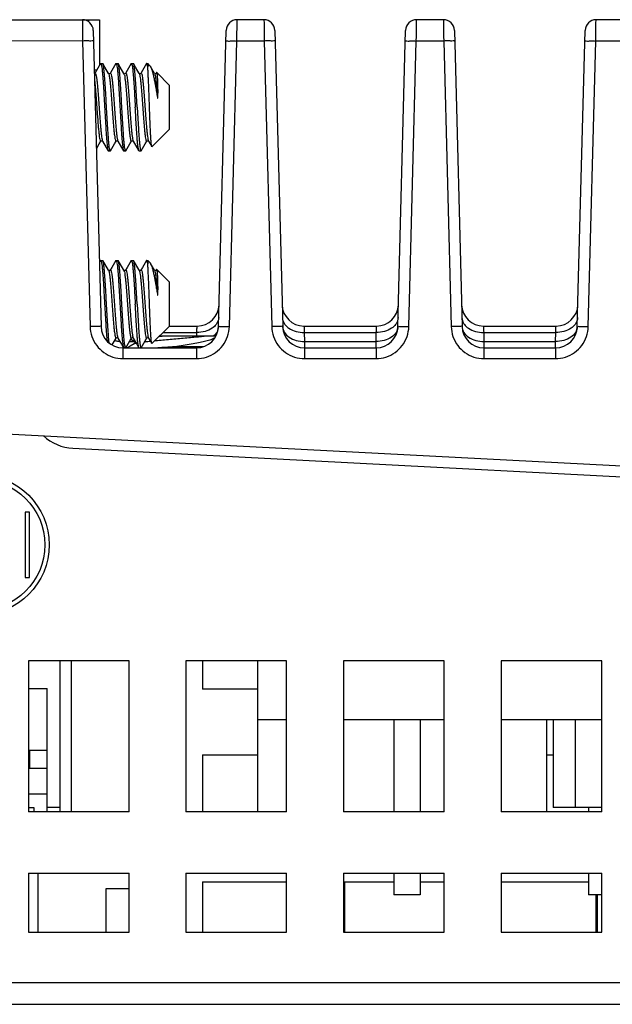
# Model space of a CAD drawing. Header units: millimetres. Extents: x -630 to -92, y 209 to 969.
# Tile 11 of 25: x -254 to -227, y 402 to 447. Entities that reach past the tile are written whole.
import ezdxf

# ---------------------------------------------------------------- set-up
doc = ezdxf.new("R2010")
doc.units = ezdxf.units.MM
doc.header["$LTSCALE"] = 32.67
doc.layers.get('0').update_dxf_attribs({"linetype": 'CONTINUOUS'})
doc.layers.add('02___PRT_ALL_AXES', color=7, linetype='CONTINUOUS')

msp = doc.modelspace()

# ---------------------------------------------------------------- linework, layer by layer
at = {"color": 7, "linetype": 'Continuous'}
for p, q in [((-332.976, 446.81), (-250.176, 446.81)), ((-250.676, 446.81), (-250.676, 446.709)), ((-250.176, 446.81), (-250.176, 444.722)), ((-242.663, 446.81), (-243.888, 446.81)), ((-234.463, 446.81), (-235.688, 446.81)), ((-226.263, 446.81), (-227.488, 446.81)), ((-250.463, 446.323), (-250.108, 432.784)), ((-244.743, 432.784), (-244.388, 446.323)), ((-242.163, 446.323), (-241.808, 432.784)), ((-236.543, 432.784), (-236.188, 446.323)), ((-233.963, 446.323), (-233.608, 432.784)), ((-228.343, 432.784), (-227.988, 446.323)), ((-250.949, 445.836), (-254.303, 445.837)), ((-250.949, 445.836), (-250.607, 432.784)), ((-244.242, 432.784), (-243.901, 445.836)), ((-242.649, 445.836), (-243.901, 445.836)), ((-242.649, 445.836), (-242.307, 432.784)), ((-236.042, 432.784), (-235.701, 445.836)), ((-234.449, 445.836), (-235.701, 445.836)), ((-234.449, 445.836), (-234.107, 432.784)), ((-227.842, 432.784), (-227.501, 445.836)), ((-226.249, 445.836), (-227.501, 445.836)), ((-250.13, 444.801), (-250.119, 444.81)), ((-250.021, 444.801), (-250.032, 444.81)), ((-249.43, 444.801), (-249.419, 444.81)), ((-248.73, 444.801), (-248.719, 444.81)), ((-248.621, 444.801), (-248.632, 444.81)), ((-248.019, 444.81), (-248.03, 444.801)), ((-247.976, 444.81), (-247.976, 444.658)), ((-247.872, 444.707), (-247.976, 444.81)), ((-247.664, 444.358), (-247.845, 444.67)), ((-250.299, 444.51), (-250.387, 444.51)), ((-249.761, 444.355), (-249.764, 444.358)), ((-248.364, 444.358), (-248.364, 444.358)), ((-247.664, 444.358), (-247.664, 444.358)), ((-247.568, 444.391), (-247.587, 444.358)), ((-247.56, 444.394), (-247.568, 444.391)), ((-246.976, 443.81), (-247.56, 444.394)), ((-246.976, 441.81), (-246.976, 443.81)), ((-246.976, 441.81), (-247.781, 441.004)), ((-250.321, 440.906), (-250.188, 441.134)), ((-250.188, 441.134), (-250.114, 441.262)), ((-250.04, 441.265), (-250.037, 441.262)), ((-249.347, 441.272), (-249.342, 441.268)), ((-248.638, 441.263), (-248.637, 441.262)), ((-248.014, 441.262), (-248.014, 441.262)), ((-247.938, 441.263), (-247.937, 441.262)), ((-247.937, 441.262), (-247.789, 441.007)), ((-247.781, 441.004), (-247.789, 441.007)), ((-249.78, 440.819), (-249.769, 440.81)), ((-249.671, 440.819), (-249.682, 440.81)), ((-249.08, 440.819), (-249.069, 440.81)), ((-248.971, 440.819), (-248.982, 440.81)), ((-248.282, 440.81), (-248.271, 440.819)), ((-250.13, 435.801), (-250.185, 435.706)), ((-250.13, 435.801), (-250.119, 435.81)), ((-250.021, 435.801), (-250.032, 435.81)), ((-249.43, 435.801), (-249.419, 435.81)), ((-248.73, 435.801), (-248.719, 435.81)), ((-248.621, 435.801), (-248.632, 435.81)), ((-248.019, 435.81), (-248.03, 435.801)), ((-247.976, 435.81), (-247.976, 435.658)), ((-247.872, 435.707), (-247.976, 435.81)), ((-247.664, 435.358), (-247.845, 435.67)), ((-249.761, 435.355), (-249.764, 435.358)), ((-248.364, 435.358), (-248.364, 435.358)), ((-247.664, 435.358), (-247.664, 435.358)), ((-247.568, 435.391), (-247.587, 435.358)), ((-247.56, 435.394), (-247.568, 435.391)), ((-246.976, 434.81), (-247.56, 435.394)), ((-246.976, 432.81), (-246.976, 434.81)), ((-246.976, 432.81), (-247.781, 432.004)), ((-247.268, 432.517), (-245.732, 432.517)), ((-246.976, 432.81), (-245.716, 432.81)), ((-245.736, 432.36), (-245.732, 432.517)), ((-240.835, 432.81), (-237.516, 432.81)), ((-240.819, 432.517), (-237.532, 432.517)), ((-240.819, 432.517), (-240.809, 432.103)), ((-237.542, 432.103), (-237.532, 432.517)), ((-232.635, 432.81), (-229.316, 432.81)), ((-232.619, 432.517), (-229.332, 432.517)), ((-232.619, 432.517), (-232.609, 432.103)), ((-229.342, 432.103), (-229.332, 432.517)), ((-249.596, 431.949), (-249.414, 432.262)), ((-249.347, 432.272), (-249.342, 432.268)), ((-249.337, 432.262), (-249.17, 431.975)), ((-248.806, 432.103), (-248.596, 432.103)), ((-248.744, 432.21), (-248.596, 432.123)), ((-248.638, 432.263), (-248.637, 432.262)), ((-248.583, 432.01), (-248.588, 432.004)), ((-248.014, 432.262), (-248.014, 432.262)), ((-247.938, 432.263), (-247.937, 432.262)), ((-247.937, 432.262), (-247.789, 432.007)), ((-247.781, 432.004), (-247.789, 432.007)), ((-247.426, 432.36), (-244.863, 432.36)), ((-240.809, 432.103), (-237.542, 432.103)), ((-240.809, 432.103), (-240.809, 431.81)), ((-237.542, 431.81), (-237.542, 432.103)), ((-232.609, 432.103), (-229.342, 432.103)), ((-232.609, 432.103), (-232.609, 431.81)), ((-229.342, 431.81), (-229.342, 432.103)), ((-249.17, 431.975), (-249.08, 431.819)), ((-249.109, 431.869), (-249.108, 431.323)), ((-249.109, 431.81), (-245.742, 431.81)), ((-245.433, 431.86), (-246.746, 431.86)), ((-245.742, 431.81), (-245.742, 431.323)), ((-240.809, 431.81), (-237.542, 431.81)), ((-240.809, 431.81), (-240.808, 431.323)), ((-237.542, 431.81), (-237.542, 431.323)), ((-232.609, 431.81), (-229.342, 431.81)), ((-232.609, 431.81), (-232.608, 431.323)), ((-229.342, 431.81), (-229.342, 431.323)), ((-249.108, 431.323), (-245.742, 431.323)), ((-240.808, 431.323), (-237.542, 431.323)), ((-232.608, 431.323), (-229.342, 431.323)), ((-254.763, 427.904), (-182.976, 424.142)), ((-251.391, 427.226), (-188.616, 423.936)), ((-248.826, 417.51), (-253.426, 417.51)), ((-253.426, 417.51), (-253.426, 410.61)), ((-251.976, 410.61), (-251.976, 417.51)), ((-251.476, 417.51), (-251.476, 410.61)), ((-248.826, 410.61), (-248.826, 417.51)), ((-241.626, 417.51), (-246.226, 417.51)), ((-246.226, 417.51), (-246.226, 410.61)), ((-245.476, 417.51), (-245.476, 416.21)), ((-242.946, 410.61), (-242.946, 417.51)), ((-241.626, 410.61), (-241.626, 417.51)), ((-234.426, 417.51), (-239.026, 417.51)), ((-239.026, 417.51), (-239.026, 410.61)), ((-234.426, 410.61), (-234.426, 417.51)), ((-227.226, 417.51), (-231.826, 417.51)), ((-231.826, 417.51), (-231.826, 410.61)), ((-227.226, 410.61), (-227.226, 417.51)), ((-253.426, 416.25), (-252.576, 416.25)), ((-252.576, 410.61), (-252.576, 416.25)), ((-242.946, 416.21), (-245.476, 416.21)), ((-241.626, 414.81), (-242.946, 414.81)), ((-234.426, 414.81), (-239.026, 414.81)), ((-227.226, 414.81), (-231.826, 414.81)), ((-229.446, 414.81), (-229.446, 410.81)), ((-228.446, 414.81), (-228.446, 410.81)), ((-252.576, 413.41), (-253.376, 413.41)), ((-253.376, 413.41), (-253.376, 412.61)), ((-245.476, 413.21), (-242.946, 413.21)), ((-245.476, 413.21), (-245.476, 410.61)), ((-229.746, 413.21), (-229.446, 413.21)), ((-253.376, 412.61), (-252.576, 412.61)), ((-252.576, 411.41), (-253.426, 411.41)), ((-253.426, 410.81), (-253.176, 410.81)), ((-248.826, 410.61), (-253.426, 410.61)), ((-253.176, 410.81), (-253.176, 410.61)), ((-251.976, 410.81), (-252.576, 410.81)), ((-241.626, 410.61), (-246.226, 410.61)), ((-234.426, 410.61), (-239.026, 410.61)), ((-227.226, 410.61), (-231.826, 410.61)), ((-227.226, 410.81), (-229.446, 410.81)), ((-253.426, 407.81), (-248.826, 407.81)), ((-253.426, 407.81), (-253.426, 405.11)), ((-252.976, 405.11), (-252.976, 407.81)), ((-248.826, 405.11), (-248.826, 407.81)), ((-246.226, 407.81), (-241.626, 407.81)), ((-246.226, 407.81), (-246.226, 405.11)), ((-241.626, 405.11), (-241.626, 407.81)), ((-239.026, 407.81), (-234.426, 407.81)), ((-239.026, 407.81), (-239.026, 405.11)), ((-234.426, 405.11), (-234.426, 407.81)), ((-231.826, 407.81), (-227.226, 407.81)), ((-231.826, 407.81), (-231.826, 405.11)), ((-227.226, 405.11), (-227.226, 407.81)), ((-245.476, 407.41), (-241.626, 407.41)), ((-245.476, 407.41), (-245.476, 405.11)), ((-238.976, 407.41), (-236.721, 407.41)), ((-238.976, 407.41), (-238.976, 405.11)), ((-235.521, 407.41), (-234.426, 407.41)), ((-231.826, 407.41), (-227.831, 407.41)), ((-249.876, 407.11), (-248.826, 407.11)), ((-249.876, 405.11), (-249.876, 407.11)), ((-227.476, 405.11), (-227.476, 406.81)), ((-227.426, 405.11), (-227.426, 406.81)), ((-253.426, 405.11), (-248.826, 405.11)), ((-246.226, 405.11), (-241.626, 405.11)), ((-239.026, 405.11), (-234.426, 405.11)), ((-231.826, 405.11), (-227.226, 405.11)), ((-333.476, 402.81), (-186.074, 402.81)), ((-332.976, 401.81), (-186.06, 401.81))]:
    msp.add_line(p, q, dxfattribs=at)
for points in [[(-250.13, 444.801), (-250.314, 444.484), (-250.387, 444.358)], [(-249.764, 444.358), (-249.932, 444.647), (-250.021, 444.801)], [(-249.43, 444.801), (-249.614, 444.484), (-249.687, 444.358)], [(-249.064, 444.358), (-249.232, 444.647), (-249.321, 444.801)], [(-248.73, 444.801), (-248.914, 444.484), (-248.987, 444.358)], [(-248.364, 444.358), (-248.532, 444.647), (-248.621, 444.801)], [(-248.03, 444.801), (-248.214, 444.484), (-248.287, 444.358)], [(-249.73, 444.34), (-249.757, 444.351), (-249.761, 444.355)], [(-249.687, 444.358), (-249.687, 444.358), (-249.697, 444.348), (-249.73, 444.34)], [(-248.987, 444.358), (-248.993, 444.352), (-249.019, 444.34), (-249.048, 444.345), (-249.062, 444.356), (-249.064, 444.358)], [(-248.287, 444.358), (-248.292, 444.352), (-248.316, 444.341), (-248.347, 444.344), (-248.362, 444.356), (-248.364, 444.358)], [(-247.587, 444.358), (-247.591, 444.353), (-247.614, 444.341), (-247.646, 444.344), (-247.662, 444.356), (-247.664, 444.358)], [(-250.114, 441.262), (-250.112, 441.265), (-250.093, 441.277), (-250.062, 441.278)], [(-250.062, 441.278), (-250.042, 441.268), (-250.04, 441.265)], [(-250.037, 441.262), (-249.87, 440.975), (-249.78, 440.819)], [(-249.671, 440.819), (-249.488, 441.134), (-249.414, 441.262)], [(-249.414, 441.262), (-249.408, 441.269), (-249.379, 441.28), (-249.347, 441.272)], [(-249.342, 441.268), (-249.337, 441.263), (-249.337, 441.262)], [(-249.337, 441.262), (-249.17, 440.975), (-249.08, 440.819)], [(-248.971, 440.819), (-248.788, 441.134), (-248.714, 441.262)], [(-248.714, 441.262), (-248.712, 441.265), (-248.696, 441.276), (-248.664, 441.279), (-248.642, 441.267), (-248.638, 441.263)], [(-248.637, 441.262), (-248.47, 440.975), (-248.38, 440.819)], [(-248.271, 440.819), (-248.088, 441.134), (-248.014, 441.262)], [(-248.014, 441.262), (-248.012, 441.264), (-247.996, 441.276), (-247.965, 441.279), (-247.942, 441.267), (-247.938, 441.263)], [(-249.764, 435.358), (-249.932, 435.647), (-250.021, 435.801)], [(-249.43, 435.801), (-249.614, 435.484), (-249.687, 435.358)], [(-249.064, 435.358), (-249.232, 435.647), (-249.321, 435.801)], [(-248.73, 435.801), (-248.914, 435.484), (-248.987, 435.358)], [(-248.364, 435.358), (-248.532, 435.647), (-248.621, 435.801)], [(-248.03, 435.801), (-248.214, 435.484), (-248.287, 435.358)], [(-249.73, 435.34), (-249.757, 435.351), (-249.761, 435.355)], [(-249.687, 435.358), (-249.687, 435.358), (-249.697, 435.348), (-249.73, 435.34)], [(-248.987, 435.358), (-248.993, 435.352), (-249.019, 435.34), (-249.048, 435.345), (-249.062, 435.356), (-249.064, 435.358)], [(-248.287, 435.358), (-248.292, 435.352), (-248.316, 435.341), (-248.347, 435.344), (-248.362, 435.356), (-248.364, 435.358)], [(-247.587, 435.358), (-247.591, 435.353), (-247.614, 435.341), (-247.646, 435.344), (-247.662, 435.356), (-247.664, 435.358)], [(-249.414, 432.262), (-249.408, 432.269), (-249.379, 432.28), (-249.347, 432.272)], [(-249.342, 432.268), (-249.337, 432.263), (-249.337, 432.262)], [(-248.971, 431.819), (-248.788, 432.134), (-248.714, 432.262)], [(-248.714, 432.262), (-248.712, 432.265), (-248.696, 432.276), (-248.664, 432.279), (-248.642, 432.267), (-248.638, 432.263)], [(-248.637, 432.262), (-248.47, 431.975), (-248.38, 431.819)], [(-248.596, 432.123), (-248.591, 432.119), (-248.574, 432.095), (-248.567, 432.049), (-248.583, 432.01)], [(-248.588, 432.004), (-248.596, 431.997), (-248.596, 431.997)], [(-248.271, 431.819), (-248.088, 432.134), (-248.014, 432.262)], [(-248.014, 432.262), (-248.012, 432.264), (-247.996, 432.276), (-247.965, 432.279), (-247.942, 432.267), (-247.938, 432.263)], [(-248.596, 431.997), (-248.779, 431.89), (-248.917, 431.81)]]:
    msp.add_lwpolyline(points, dxfattribs=at)
for centre, radius, start, end in [((-250.963, 446.31), 0.5, 1.4994, 90), ((-243.888, 446.31), 0.5, 90, 178.5), ((-242.663, 446.31), 0.5, 1.5027, 90), ((-235.688, 446.31), 0.5, 90, 178.5), ((-234.463, 446.31), 0.5, 1.4994, 90), ((-227.488, 446.31), 0.5, 90, 178.4969), ((-245.716, 433.81), 1, 270, 358.5), ((-240.835, 433.81), 1, 181.5001, 270), ((-237.516, 433.81), 1, 270, 358.5), ((-232.635, 433.81), 1, 181.5001, 270), ((-229.316, 433.81), 1, 270, 358.5), ((-249.109, 432.81), 1, 181.5, 270), ((-245.742, 432.81), 1, 270, 358.5), ((-240.809, 432.81), 1, 181.5, 270), ((-237.542, 432.81), 1, 270, 358.5), ((-232.609, 432.81), 1, 181.5, 270), ((-229.342, 432.81), 1, 270, 358.5), ((-251.276, 429.423), 2.2, 228.1722, 267)]:
    msp.add_arc(centre, radius, start, end, dxfattribs=at)
for points, start_tangent, end_tangent in [([(-250.963, 446.81), (-250.962, 446.763), (-250.96, 446.625), (-250.957, 446.41), (-250.953, 446.139), (-250.949, 445.836)], (0.01874, -0.999824), (0.013117, -0.999914)), ([(-243.901, 445.836), (-243.897, 446.139), (-243.893, 446.41), (-243.89, 446.625), (-243.889, 446.763), (-243.888, 446.81)], (0.013079, 0.999914), (0.007401, 0.999973)), ([(-242.663, 446.81), (-242.662, 446.763), (-242.66, 446.625), (-242.657, 446.41), (-242.653, 446.139), (-242.649, 445.836)], (0.01874, -0.999824), (0.013117, -0.999914)), ([(-235.701, 445.836), (-235.697, 446.139), (-235.693, 446.41), (-235.69, 446.625), (-235.689, 446.763), (-235.688, 446.81)], (0.013079, 0.999914), (0.007401, 0.999973)), ([(-234.463, 446.81), (-234.462, 446.763), (-234.46, 446.625), (-234.457, 446.41), (-234.453, 446.139), (-234.449, 445.836)], (0.01874, -0.999824), (0.013117, -0.999914)), ([(-227.501, 445.836), (-227.497, 446.139), (-227.493, 446.41), (-227.49, 446.625), (-227.489, 446.763), (-227.488, 446.81)], (0.013079, 0.999914), (0.007401, 0.999973)), ([(-250.45, 445.836), (-250.517, 445.841), (-250.7, 445.841), (-250.949, 445.836)], (-0.026177, 0.999657), (-0.999659, -0.026123)), ([(-244.401, 445.836), (-244.334, 445.841), (-244.151, 445.841), (-243.901, 445.836)], (0.026177, 0.999657), (0.999657, -0.026193)), ([(-242.15, 445.836), (-242.217, 445.841), (-242.4, 445.841), (-242.649, 445.836)], (-0.026177, 0.999657), (-0.999659, -0.026123)), ([(-236.201, 445.836), (-236.134, 445.841), (-235.951, 445.841), (-235.701, 445.836)], (0.026177, 0.999657), (0.999657, -0.026193)), ([(-233.95, 445.836), (-234.017, 445.841), (-234.2, 445.841), (-234.449, 445.836)], (-0.026177, 0.999657), (-0.999659, -0.026123)), ([(-228.001, 445.836), (-227.934, 445.841), (-227.751, 445.841), (-227.501, 445.836)], (0.026177, 0.999657), (0.999657, -0.026193)), ([(-250.119, 444.81), (-250.1, 444.779), (-250.08, 444.69), (-250.061, 444.543), (-250.041, 444.341), (-250.022, 444.093), (-250.003, 443.81), (-249.983, 443.494), (-249.964, 443.155), (-249.944, 442.81)], (0.999854, 0.01709), (0.055618, -0.998452)), ([(-249.857, 442.81), (-249.876, 443.155), (-249.896, 443.494), (-249.915, 443.811), (-249.934, 444.094), (-249.954, 444.341), (-249.974, 444.543), (-249.993, 444.69), (-250.012, 444.779), (-250.022, 444.801)], (-0.055618, 0.998452), (-0.498425, 0.866933)), ([(-249.419, 444.81), (-249.4, 444.779), (-249.38, 444.69), (-249.361, 444.543), (-249.341, 444.341), (-249.322, 444.094), (-249.303, 443.811), (-249.283, 443.494), (-249.264, 443.155), (-249.244, 442.81)], (0.999868, 0.016218), (0.055618, -0.998452)), ([(-249.318, 444.803), (-249.327, 444.808), (-249.331, 444.807)], (-0.551002, 0.834504), (-0.922897, -0.385046)), ([(-249.157, 442.81), (-249.176, 443.145), (-249.194, 443.474), (-249.213, 443.784), (-249.232, 444.062), (-249.251, 444.308), (-249.27, 444.512), (-249.289, 444.665), (-249.308, 444.764), (-249.318, 444.803)], (-0.055618, 0.998452), (-0.551002, 0.834504)), ([(-248.718, 444.807), (-248.714, 444.808), (-248.695, 444.764), (-248.677, 444.665), (-248.658, 444.512), (-248.639, 444.308), (-248.62, 444.062), (-248.601, 443.784), (-248.582, 443.474), (-248.563, 443.145), (-248.544, 442.81)], (0.922897, 0.385046), (0.055618, -0.998452)), ([(-248.457, 442.81), (-248.476, 443.155), (-248.496, 443.493), (-248.515, 443.81), (-248.534, 444.093), (-248.554, 444.341), (-248.574, 444.543), (-248.593, 444.69), (-248.612, 444.779), (-248.622, 444.801)], (-0.055618, 0.998452), (-0.49807, 0.867137)), ([(-247.976, 444.658), (-247.995, 444.761), (-248.013, 444.807), (-248.018, 444.806)], (-0.144043, 0.989571), (-0.938048, -0.346505)), ([(-247.892, 442.81), (-247.903, 443.094), (-247.913, 443.378), (-247.924, 443.652), (-247.934, 443.907), (-247.945, 444.138), (-247.955, 444.343), (-247.965, 444.518), (-247.976, 444.658)], (-0.036823, 0.999322), (-0.084727, 0.996404)), ([(-247.872, 444.707), (-247.857, 444.689), (-247.845, 444.67)], (0.687119, -0.726545), (0.507322, -0.861757)), ([(-247.845, 444.67), (-247.817, 444.612), (-247.778, 444.498), (-247.738, 444.35), (-247.698, 444.169), (-247.657, 443.963), (-247.617, 443.74), (-247.576, 443.503), (-247.535, 443.26)], (0.507322, -0.861757), (0.165649, -0.986185)), ([(-250.39, 444.36), (-250.38, 444.367), (-250.36, 444.357), (-250.339, 444.295), (-250.318, 444.182), (-250.298, 444.022), (-250.277, 443.821), (-250.257, 443.585), (-250.236, 443.323), (-250.215, 443.043), (-250.195, 442.756), (-250.174, 442.47), (-250.153, 442.196), (-250.133, 441.943), (-250.112, 441.719), (-250.092, 441.533), (-250.071, 441.39), (-250.05, 441.296), (-250.042, 441.264)], (0.544188, 0.838963), (0.409978, -0.912096)), ([(-249.764, 444.357), (-249.763, 444.356), (-249.762, 444.355)], (0.732284, -0.680999), (0.688484, -0.725252)), ([(-249.762, 444.355), (-249.742, 444.292), (-249.722, 444.178), (-249.701, 444.016), (-249.68, 443.814), (-249.66, 443.577), (-249.639, 443.314), (-249.619, 443.034), (-249.598, 442.747), (-249.577, 442.461), (-249.557, 442.188), (-249.536, 441.935), (-249.516, 441.713), (-249.495, 441.528), (-249.474, 441.386), (-249.454, 441.294), (-249.433, 441.252), (-249.414, 441.263)], (0.688484, -0.725252), (0.721699, 0.692207)), ([(-249.69, 444.36), (-249.68, 444.367), (-249.659, 444.356), (-249.638, 444.292), (-249.618, 444.178), (-249.597, 444.016), (-249.576, 443.814), (-249.556, 443.577), (-249.535, 443.314), (-249.515, 443.034), (-249.494, 442.747), (-249.473, 442.461), (-249.453, 442.188), (-249.432, 441.935), (-249.412, 441.713), (-249.391, 441.528), (-249.37, 441.386), (-249.35, 441.294)], (0.509732, 0.860333), (0.212711, -0.977115)), ([(-249.064, 444.358), (-249.064, 444.357), (-249.043, 444.296), (-249.023, 444.185), (-249.002, 444.029), (-248.982, 443.831), (-248.962, 443.6), (-248.941, 443.342), (-248.921, 443.066), (-248.901, 442.782), (-248.88, 442.499), (-248.86, 442.226), (-248.839, 441.973), (-248.819, 441.748), (-248.799, 441.558), (-248.778, 441.409), (-248.758, 441.308), (-248.737, 441.257), (-248.717, 441.257), (-248.713, 441.26)], (0.750562, -0.6608), (0.807553, 0.589796)), ([(-248.99, 444.36), (-248.98, 444.367), (-248.96, 444.358), (-248.939, 444.297), (-248.919, 444.187), (-248.899, 444.031), (-248.878, 443.834), (-248.858, 443.603), (-248.838, 443.346), (-248.817, 443.071), (-248.797, 442.788), (-248.777, 442.505), (-248.756, 442.232), (-248.736, 441.978), (-248.716, 441.753), (-248.695, 441.562), (-248.675, 441.413), (-248.655, 441.31), (-248.639, 441.26)], (0.5328, 0.846241), (0.796209, -0.605022)), ([(-248.361, 444.36), (-248.35, 444.323), (-248.33, 444.229), (-248.31, 444.088), (-248.289, 443.904), (-248.269, 443.684), (-248.248, 443.434), (-248.228, 443.164), (-248.208, 442.882), (-248.187, 442.597), (-248.167, 442.32), (-248.146, 442.059), (-248.126, 441.822), (-248.106, 441.619), (-248.085, 441.456), (-248.065, 441.338), (-248.045, 441.269), (-248.024, 441.251), (-248.013, 441.261)], (0.547779, -0.836623), (0.467813, 0.883827)), ([(-248.287, 444.357), (-248.268, 444.368), (-248.247, 444.327), (-248.227, 444.236), (-248.207, 444.097), (-248.186, 443.916), (-248.166, 443.698), (-248.146, 443.45), (-248.125, 443.181), (-248.105, 442.9), (-248.085, 442.615), (-248.064, 442.337), (-248.044, 442.075), (-248.024, 441.838), (-248.003, 441.632), (-247.983, 441.466), (-247.963, 441.345), (-247.942, 441.272), (-247.936, 441.263)], (0.727805, 0.685784), (0.572224, -0.820097)), ([(-247.664, 444.357), (-247.657, 444.344), (-247.637, 444.268), (-247.617, 444.142), (-247.596, 443.973), (-247.576, 443.764), (-247.555, 443.524), (-247.535, 443.26)], (0.52252, -0.852627), (0.0744, -0.997228)), ([(-247.588, 444.358), (-247.576, 444.369), (-247.555, 444.349), (-247.535, 444.278)], (0.466016, 0.884776), (0.206455, -0.978456)), ([(-247.535, 444.278), (-247.547, 444.359), (-247.56, 444.395)], (-0.117984, 0.993015), (-0.989302, -0.14588)), ([(-247.535, 443.26), (-247.534, 443.254), (-247.533, 443.249), (-247.532, 443.244), (-247.531, 443.239), (-247.53, 443.234), (-247.529, 443.23), (-247.527, 443.226), (-247.526, 443.223), (-247.524, 443.221), (-247.522, 443.22), (-247.52, 443.223), (-247.519, 443.226), (-247.518, 443.229), (-247.517, 443.233), (-247.516, 443.237), (-247.516, 443.24), (-247.515, 443.244), (-247.514, 443.249), (-247.514, 443.253), (-247.513, 443.258), (-247.513, 443.263), (-247.512, 443.269), (-247.512, 443.275), (-247.511, 443.282), (-247.511, 443.29), (-247.51, 443.298), (-247.51, 443.307), (-247.509, 443.316), (-247.509, 443.327), (-247.508, 443.338), (-247.508, 443.35), (-247.507, 443.364), (-247.507, 443.378), (-247.506, 443.393), (-247.506, 443.41), (-247.506, 443.428), (-247.506, 443.447), (-247.505, 443.467), (-247.505, 443.49), (-247.505, 443.514), (-247.505, 443.541), (-247.505, 443.569), (-247.505, 443.6), (-247.506, 443.632), (-247.506, 443.664), (-247.507, 443.696), (-247.507, 443.727), (-247.508, 443.759), (-247.509, 443.791), (-247.509, 443.825), (-247.51, 443.86), (-247.512, 443.898), (-247.513, 443.938), (-247.515, 443.982), (-247.517, 444.027), (-247.519, 444.076), (-247.522, 444.126), (-247.526, 444.178), (-247.53, 444.229), (-247.535, 444.278)], (0.165649, -0.986185), (-0.117984, 0.993015)), ([(-250.403, 444.031), (-250.402, 444.022), (-250.381, 443.821), (-250.36, 443.585), (-250.34, 443.323), (-250.319, 443.043), (-250.299, 442.756), (-250.278, 442.47), (-250.257, 442.196), (-250.237, 441.943), (-250.216, 441.719), (-250.196, 441.533), (-250.175, 441.39), (-250.154, 441.296), (-250.134, 441.253), (-250.114, 441.263)], (0.100801, -0.994907), (0.744118, 0.668048)), ([(-249.944, 442.81), (-249.925, 442.464), (-249.905, 442.125), (-249.886, 441.808), (-249.867, 441.525), (-249.847, 441.278), (-249.828, 441.077), (-249.808, 440.93), (-249.789, 440.841), (-249.779, 440.82)], (0.055618, -0.998452), (0.500437, -0.865773)), ([(-249.682, 440.81), (-249.701, 440.841), (-249.721, 440.93), (-249.74, 441.077), (-249.76, 441.278), (-249.779, 441.525), (-249.798, 441.808), (-249.818, 442.125), (-249.837, 442.464), (-249.857, 442.81)], (-0.999981, 0.006083), (-0.055618, 0.998452)), ([(-249.244, 442.81), (-249.225, 442.464), (-249.205, 442.125), (-249.186, 441.808), (-249.167, 441.525), (-249.147, 441.278), (-249.128, 441.077), (-249.108, 440.93), (-249.089, 440.841), (-249.079, 440.82)], (0.055618, -0.998452), (0.50045, -0.865765)), ([(-248.982, 440.81), (-249.001, 440.841), (-249.021, 440.93), (-249.04, 441.077), (-249.06, 441.278), (-249.079, 441.524), (-249.098, 441.807), (-249.118, 442.124), (-249.137, 442.464), (-249.157, 442.81)], (-0.999984, 0.005601), (-0.055618, 0.998452)), ([(-248.383, 440.818), (-248.393, 440.854), (-248.412, 440.952), (-248.431, 441.105), (-248.45, 441.306), (-248.468, 441.551), (-248.487, 441.833), (-248.506, 442.142), (-248.525, 442.471), (-248.544, 442.81)], (-0.502804, 0.864401), (-0.055618, 0.998452)), ([(-248.457, 442.81), (-248.438, 442.466), (-248.418, 442.133), (-248.399, 441.819), (-248.38, 441.535), (-248.361, 441.289), (-248.341, 441.089), (-248.322, 440.939), (-248.303, 440.845), (-248.284, 440.81), (-248.282, 440.811)], (0.055618, -0.998452), (0.941023, 0.338344)), ([(-247.787, 441.008), (-247.795, 441.023), (-247.807, 441.098), (-247.819, 441.224), (-247.831, 441.402), (-247.844, 441.624), (-247.856, 441.882), (-247.868, 442.174), (-247.88, 442.487), (-247.892, 442.81)], (-0.561724, 0.827325), (-0.036823, 0.999322)), ([(-250.042, 441.264), (-250.04, 441.261)], (0.409978, -0.912096), (0.514731, -0.857352)), ([(-249.35, 441.294), (-249.343, 441.267)], (0.212711, -0.977115), (0.348996, -0.937124)), ([(-249.343, 441.267), (-249.34, 441.261)], (0.348996, -0.937124), (0.486768, -0.873531)), ([(-248.37, 440.813), (-248.374, 440.812), (-248.383, 440.818)], (-0.912055, -0.410067), (-0.502804, 0.864401)), ([(-250.119, 435.81), (-250.1, 435.779), (-250.08, 435.69), (-250.061, 435.543), (-250.041, 435.341), (-250.022, 435.093), (-250.003, 434.81), (-249.983, 434.494), (-249.964, 434.155), (-249.944, 433.81)], (0.999854, 0.01709), (0.055618, -0.998452)), ([(-249.857, 433.81), (-249.876, 434.155), (-249.896, 434.494), (-249.915, 434.811), (-249.934, 435.094), (-249.954, 435.341), (-249.974, 435.543), (-249.993, 435.69), (-250.012, 435.779), (-250.022, 435.801)], (-0.055618, 0.998452), (-0.498425, 0.866933)), ([(-249.419, 435.81), (-249.4, 435.779), (-249.38, 435.69), (-249.361, 435.543), (-249.341, 435.341), (-249.322, 435.094), (-249.303, 434.811), (-249.283, 434.494), (-249.264, 434.155), (-249.244, 433.81)], (0.999868, 0.016218), (0.055618, -0.998452)), ([(-249.318, 435.803), (-249.327, 435.808), (-249.331, 435.807)], (-0.551002, 0.834504), (-0.922897, -0.385046)), ([(-249.157, 433.81), (-249.176, 434.145), (-249.194, 434.474), (-249.213, 434.784), (-249.232, 435.062), (-249.251, 435.308), (-249.27, 435.512), (-249.289, 435.665), (-249.308, 435.764), (-249.318, 435.803)], (-0.055618, 0.998452), (-0.551002, 0.834504)), ([(-248.718, 435.807), (-248.714, 435.808), (-248.695, 435.764), (-248.677, 435.665), (-248.658, 435.512), (-248.639, 435.308), (-248.62, 435.062), (-248.601, 434.784), (-248.582, 434.474), (-248.563, 434.145), (-248.544, 433.81)], (0.922897, 0.385046), (0.055618, -0.998452)), ([(-248.457, 433.81), (-248.476, 434.155), (-248.496, 434.493), (-248.515, 434.81), (-248.534, 435.093), (-248.554, 435.341), (-248.574, 435.543), (-248.593, 435.69), (-248.612, 435.779), (-248.622, 435.801)], (-0.055618, 0.998452), (-0.49807, 0.867137)), ([(-247.976, 435.658), (-247.995, 435.761), (-248.013, 435.807), (-248.018, 435.806)], (-0.144043, 0.989571), (-0.938048, -0.346505)), ([(-247.892, 433.81), (-247.903, 434.094), (-247.913, 434.378), (-247.924, 434.652), (-247.934, 434.907), (-247.945, 435.138), (-247.955, 435.343), (-247.965, 435.518), (-247.976, 435.658)], (-0.036823, 0.999322), (-0.084727, 0.996404)), ([(-247.872, 435.707), (-247.857, 435.689), (-247.845, 435.67)], (0.687119, -0.726545), (0.507322, -0.861757)), ([(-247.845, 435.67), (-247.817, 435.612), (-247.778, 435.498), (-247.738, 435.35), (-247.698, 435.169), (-247.657, 434.963), (-247.617, 434.74), (-247.576, 434.503), (-247.535, 434.26)], (0.507322, -0.861757), (0.165649, -0.986185)), ([(-249.764, 435.357), (-249.763, 435.356), (-249.762, 435.355)], (0.732284, -0.680999), (0.688484, -0.725252)), ([(-249.762, 435.355), (-249.742, 435.292), (-249.722, 435.178), (-249.701, 435.016), (-249.68, 434.814), (-249.66, 434.577), (-249.639, 434.314), (-249.619, 434.034), (-249.598, 433.747), (-249.577, 433.461), (-249.557, 433.188), (-249.536, 432.935), (-249.516, 432.713), (-249.495, 432.528), (-249.474, 432.386), (-249.454, 432.294), (-249.433, 432.252), (-249.414, 432.263)], (0.688484, -0.725252), (0.721699, 0.692207)), ([(-249.69, 435.36), (-249.68, 435.367), (-249.659, 435.356), (-249.638, 435.292), (-249.618, 435.178), (-249.597, 435.016), (-249.576, 434.814), (-249.556, 434.577), (-249.535, 434.314), (-249.515, 434.034), (-249.494, 433.747), (-249.473, 433.461), (-249.453, 433.188), (-249.432, 432.935), (-249.412, 432.713), (-249.391, 432.528), (-249.37, 432.386), (-249.35, 432.294)], (0.509732, 0.860333), (0.212711, -0.977115)), ([(-249.064, 435.358), (-249.064, 435.357), (-249.043, 435.296), (-249.023, 435.185), (-249.002, 435.029), (-248.982, 434.831), (-248.962, 434.6), (-248.941, 434.342), (-248.921, 434.066), (-248.901, 433.782), (-248.88, 433.499), (-248.86, 433.226), (-248.839, 432.973), (-248.819, 432.748), (-248.799, 432.558), (-248.778, 432.409), (-248.758, 432.308), (-248.737, 432.257), (-248.717, 432.257), (-248.713, 432.26)], (0.750562, -0.6608), (0.807553, 0.589796)), ([(-248.99, 435.36), (-248.98, 435.367), (-248.96, 435.358), (-248.939, 435.297), (-248.919, 435.187), (-248.899, 435.031), (-248.878, 434.834), (-248.858, 434.603), (-248.838, 434.346), (-248.817, 434.071), (-248.797, 433.788), (-248.777, 433.505), (-248.756, 433.232), (-248.736, 432.978), (-248.716, 432.753), (-248.695, 432.562), (-248.675, 432.413), (-248.655, 432.31), (-248.639, 432.26)], (0.5328, 0.846241), (0.796209, -0.605022)), ([(-248.361, 435.36), (-248.35, 435.323), (-248.33, 435.229), (-248.31, 435.088), (-248.289, 434.904), (-248.269, 434.684), (-248.248, 434.434), (-248.228, 434.164), (-248.208, 433.882), (-248.187, 433.597), (-248.167, 433.32), (-248.146, 433.059), (-248.126, 432.822), (-248.106, 432.619), (-248.085, 432.456), (-248.065, 432.338), (-248.045, 432.269), (-248.024, 432.251), (-248.013, 432.261)], (0.547779, -0.836623), (0.467813, 0.883827)), ([(-248.287, 435.357), (-248.268, 435.368), (-248.247, 435.327), (-248.227, 435.236), (-248.207, 435.097), (-248.186, 434.916), (-248.166, 434.698), (-248.146, 434.45), (-248.125, 434.181), (-248.105, 433.9), (-248.085, 433.615), (-248.064, 433.337), (-248.044, 433.075), (-248.024, 432.838), (-248.003, 432.632), (-247.983, 432.466), (-247.963, 432.345), (-247.942, 432.272), (-247.936, 432.263)], (0.727805, 0.685784), (0.572224, -0.820097)), ([(-247.664, 435.357), (-247.657, 435.344), (-247.637, 435.268), (-247.617, 435.142), (-247.596, 434.973), (-247.576, 434.764), (-247.555, 434.524), (-247.535, 434.26)], (0.52252, -0.852627), (0.0744, -0.997228)), ([(-247.588, 435.358), (-247.576, 435.369), (-247.555, 435.349), (-247.535, 435.278)], (0.466016, 0.884776), (0.206455, -0.978456)), ([(-247.535, 435.278), (-247.547, 435.359), (-247.56, 435.395)], (-0.117984, 0.993015), (-0.989302, -0.14588)), ([(-247.535, 434.26), (-247.534, 434.254), (-247.533, 434.249), (-247.532, 434.244), (-247.531, 434.239), (-247.53, 434.234), (-247.529, 434.23), (-247.527, 434.226), (-247.526, 434.223), (-247.524, 434.221), (-247.522, 434.22), (-247.52, 434.223), (-247.519, 434.226), (-247.518, 434.229), (-247.517, 434.233), (-247.516, 434.237), (-247.516, 434.24), (-247.515, 434.244), (-247.514, 434.249), (-247.514, 434.253), (-247.513, 434.258), (-247.513, 434.263), (-247.512, 434.269), (-247.512, 434.275), (-247.511, 434.282), (-247.511, 434.29), (-247.51, 434.298), (-247.51, 434.307), (-247.509, 434.316), (-247.509, 434.327), (-247.508, 434.338), (-247.508, 434.35), (-247.507, 434.364), (-247.507, 434.378), (-247.506, 434.393), (-247.506, 434.41), (-247.506, 434.428), (-247.506, 434.447), (-247.505, 434.467), (-247.505, 434.49), (-247.505, 434.514), (-247.505, 434.541), (-247.505, 434.569), (-247.505, 434.6), (-247.506, 434.632), (-247.506, 434.664), (-247.507, 434.696), (-247.507, 434.727), (-247.508, 434.759), (-247.509, 434.791), (-247.509, 434.825), (-247.51, 434.86), (-247.512, 434.898), (-247.513, 434.938), (-247.515, 434.982), (-247.517, 435.027), (-247.519, 435.076), (-247.522, 435.126), (-247.526, 435.178), (-247.53, 435.229), (-247.535, 435.278)], (0.165649, -0.986185), (-0.117984, 0.993015)), ([(-249.944, 433.81), (-249.925, 433.464), (-249.905, 433.125), (-249.886, 432.808), (-249.867, 432.525), (-249.847, 432.278)], (0.055618, -0.998452), (0.082318, -0.996606)), ([(-249.735, 432.041), (-249.74, 432.077), (-249.76, 432.278), (-249.779, 432.525), (-249.798, 432.808), (-249.818, 433.125), (-249.837, 433.464), (-249.857, 433.81)], (-0.13248, 0.991186), (-0.055618, 0.998452)), ([(-249.244, 433.81), (-249.225, 433.464), (-249.205, 433.125), (-249.186, 432.808), (-249.167, 432.525), (-249.147, 432.278), (-249.128, 432.077), (-249.108, 431.93)], (0.055618, -0.998452), (0.119382, -0.992848)), ([(-249.021, 431.93), (-249.04, 432.077), (-249.06, 432.278), (-249.079, 432.524), (-249.098, 432.807), (-249.118, 433.124), (-249.137, 433.464), (-249.157, 433.81)], (-0.119378, 0.992849), (-0.055618, 0.998452)), ([(-248.383, 431.818), (-248.393, 431.854), (-248.412, 431.952), (-248.431, 432.105), (-248.45, 432.306), (-248.468, 432.551), (-248.487, 432.833), (-248.506, 433.142), (-248.525, 433.471), (-248.544, 433.81)], (-0.502804, 0.864401), (-0.055618, 0.998452)), ([(-248.457, 433.81), (-248.438, 433.466), (-248.418, 433.133), (-248.399, 432.819), (-248.38, 432.535), (-248.361, 432.289), (-248.341, 432.089), (-248.322, 431.939), (-248.303, 431.845), (-248.284, 431.81), (-248.282, 431.811)], (0.055618, -0.998452), (0.941023, 0.338344)), ([(-247.787, 432.008), (-247.795, 432.023), (-247.807, 432.098), (-247.819, 432.224), (-247.831, 432.402), (-247.844, 432.624), (-247.856, 432.882), (-247.868, 433.174), (-247.88, 433.487), (-247.892, 433.81)], (-0.561724, 0.827325), (-0.036823, 0.999322)), ([(-244.732, 433.198), (-244.813, 432.933), (-244.845, 432.886)], (-0.026177, -0.999657), (-0.594678, -0.803964)), ([(-241.819, 433.198), (-241.738, 432.933), (-241.706, 432.886)], (0.026177, -0.999657), (0.594678, -0.803964)), ([(-236.532, 433.198), (-236.613, 432.933), (-236.645, 432.886)], (-0.026177, -0.999657), (-0.594678, -0.803964)), ([(-233.619, 433.198), (-233.538, 432.933), (-233.506, 432.886)], (0.026177, -0.999657), (0.594678, -0.803964)), ([(-228.332, 433.198), (-228.413, 432.933), (-228.445, 432.886)], (-0.026177, -0.999657), (-0.594678, -0.803964)), ([(-250.108, 432.784), (-250.175, 432.789), (-250.358, 432.789), (-250.607, 432.784)], (-0.026177, 0.999657), (-0.999659, -0.026123)), ([(-250.607, 432.784), (-250.525, 432.33), (-250.308, 431.923), (-249.977, 431.601), (-249.565, 431.394), (-249.108, 431.323)], (0.026112, -0.999659), (1, 0.000301)), ([(-245.742, 431.323), (-245.286, 431.394), (-244.874, 431.6), (-244.543, 431.922), (-244.326, 432.329), (-244.242, 432.784)], (1, -0.000061), (0.025876, 0.999665)), ([(-245.732, 432.517), (-245.723, 432.676), (-245.718, 432.776), (-245.716, 432.81)], (0.052337, 0.99863), (0.052259, 0.998634)), ([(-245.031, 432.71), (-245.353, 432.565), (-245.732, 432.517)], (-0.826767, -0.562545), (-0.999914, 0.013092)), ([(-244.845, 432.886), (-245.031, 432.71)], (-0.594678, -0.803964), (-0.826767, -0.562545)), ([(-244.743, 432.784), (-244.824, 432.518), (-244.882, 432.438)], (-0.026177, -0.999657), (-0.646075, -0.763274)), ([(-244.743, 432.784), (-244.676, 432.789), (-244.492, 432.789), (-244.242, 432.784)], (0.026177, 0.999657), (0.999657, -0.026195)), ([(-241.808, 432.784), (-241.875, 432.789), (-242.058, 432.789), (-242.307, 432.784)], (-0.026177, 0.999657), (-0.999659, -0.026123)), ([(-242.307, 432.784), (-242.225, 432.33), (-242.008, 431.923), (-241.677, 431.601), (-241.265, 431.394), (-240.808, 431.323)], (0.026112, -0.999659), (1, 0.000301)), ([(-241.808, 432.784), (-241.727, 432.518), (-241.509, 432.296), (-241.186, 432.15), (-240.809, 432.103)], (0.026177, -0.999657), (0.999914, 0.013092)), ([(-241.706, 432.886), (-241.52, 432.71)], (0.594678, -0.803964), (0.826766, -0.562546)), ([(-241.52, 432.71), (-241.198, 432.565), (-240.819, 432.517)], (0.826766, -0.562546), (0.999914, 0.013092)), ([(-240.835, 432.81), (-240.833, 432.776), (-240.828, 432.676), (-240.819, 432.517)], (0.052259, -0.998634), (0.052336, -0.99863)), ([(-237.542, 431.323), (-237.086, 431.394), (-236.673, 431.6), (-236.343, 431.922), (-236.125, 432.329), (-236.042, 432.784)], (1, -0.000269), (0.026087, 0.99966)), ([(-236.543, 432.784), (-236.624, 432.518), (-236.842, 432.296), (-237.165, 432.15), (-237.542, 432.103)], (-0.026177, -0.999657), (-0.999914, 0.013092)), ([(-237.532, 432.517), (-237.523, 432.676), (-237.518, 432.776), (-237.516, 432.81)], (0.052337, 0.99863), (0.052259, 0.998634)), ([(-236.831, 432.71), (-237.153, 432.565), (-237.532, 432.517)], (-0.826767, -0.562545), (-0.999914, 0.013092)), ([(-236.645, 432.886), (-236.831, 432.71)], (-0.594678, -0.803964), (-0.826767, -0.562545)), ([(-236.543, 432.784), (-236.476, 432.789), (-236.292, 432.789), (-236.042, 432.784)], (0.026177, 0.999657), (0.999657, -0.026195)), ([(-233.608, 432.784), (-233.675, 432.789), (-233.858, 432.789), (-234.107, 432.784)], (-0.026177, 0.999657), (-0.999659, -0.026123)), ([(-234.107, 432.784), (-234.025, 432.33), (-233.808, 431.923), (-233.477, 431.601), (-233.065, 431.394), (-232.608, 431.323)], (0.026112, -0.999659), (1, 0.000301)), ([(-233.608, 432.784), (-233.527, 432.518), (-233.309, 432.296), (-232.986, 432.15), (-232.609, 432.103)], (0.026177, -0.999657), (0.999914, 0.013092)), ([(-233.506, 432.886), (-233.32, 432.71)], (0.594678, -0.803964), (0.826766, -0.562546)), ([(-233.32, 432.71), (-232.998, 432.565), (-232.619, 432.517)], (0.826766, -0.562546), (0.999914, 0.013092)), ([(-232.635, 432.81), (-232.633, 432.776), (-232.628, 432.676), (-232.619, 432.517)], (0.052259, -0.998634), (0.052336, -0.99863)), ([(-229.342, 431.323), (-228.886, 431.394), (-228.473, 431.6), (-228.143, 431.922), (-227.925, 432.329), (-227.842, 432.784)], (1, -0.000269), (0.026087, 0.99966)), ([(-228.343, 432.784), (-228.424, 432.518), (-228.642, 432.296), (-228.965, 432.15), (-229.342, 432.103)], (-0.026177, -0.999657), (-0.999914, 0.013092)), ([(-229.332, 432.517), (-229.323, 432.676), (-229.318, 432.776), (-229.316, 432.81)], (0.052337, 0.99863), (0.052259, 0.998634)), ([(-228.631, 432.71), (-228.953, 432.565), (-229.332, 432.517)], (-0.826767, -0.562545), (-0.999914, 0.013092)), ([(-228.445, 432.886), (-228.631, 432.71)], (-0.594678, -0.803964), (-0.826767, -0.562545)), ([(-228.343, 432.784), (-228.276, 432.789), (-228.092, 432.789), (-227.842, 432.784)], (0.026177, 0.999657), (0.999657, -0.026195)), ([(-249.847, 432.278), (-249.834, 432.136)], (0.082318, -0.996606), (0.10387, -0.994591)), ([(-249.486, 432.15), (-249.43, 432.136)], (0.964188, -0.265221), (0.975099, -0.221771)), ([(-249.43, 432.136), (-249.355, 432.122)], (0.975099, -0.221771), (0.986293, -0.165004)), ([(-249.355, 432.122), (-249.257, 432.109)], (0.986293, -0.165004), (0.995739, -0.092215)), ([(-249.35, 432.294), (-249.343, 432.267)], (0.212711, -0.977115), (0.348996, -0.937124)), ([(-249.343, 432.267), (-249.34, 432.261)], (0.348996, -0.937124), (0.486768, -0.873531)), ([(-248.597, 432.123), (-248.6, 432.125), (-248.614, 432.155), (-248.587, 432.177)], (-0.722394, 0.691482), (0.939488, 0.342581)), ([(-248.597, 431.998), (-248.571, 432.009)], (0.893607, 0.44885), (0.946231, 0.32349)), ([(-248.571, 432.009), (-248.501, 432.029)], (0.946231, 0.32349), (0.969198, 0.246284)), ([(-248.112, 432.093), (-248.085, 432.096), (-247.856, 432.122)], (0.992406, 0.123004), (0.994446, 0.105244)), ([(-247.642, 432.144), (-247.526, 432.155), (-247.201, 432.184), (-246.862, 432.214), (-246.518, 432.243), (-246.182, 432.272), (-245.865, 432.301), (-245.578, 432.331), (-245.33, 432.36)], (0.995339, 0.096435), (0.991636, 0.129062)), ([(-247.451, 432.335), (-247.172, 432.36)], (0.995805, 0.091503), (0.996204, 0.087052)), ([(-244.913, 432.259), (-244.967, 432.233), (-245.143, 432.169), (-245.375, 432.106), (-245.656, 432.045), (-245.984, 431.983), (-246.353, 431.921), (-246.746, 431.86)], (-0.88111, -0.472912), (-0.988845, -0.148946)), ([(-244.882, 432.438), (-244.971, 432.35)], (-0.646075, -0.763274), (-0.765408, -0.643545)), ([(-249.108, 431.93), (-249.089, 431.841), (-249.079, 431.82)], (0.119382, -0.992848), (0.50045, -0.865765)), ([(-248.982, 431.81), (-249.001, 431.841), (-249.021, 431.93)], (-0.999984, 0.005601), (-0.119378, 0.992849)), ([(-246.746, 431.86), (-247.156, 431.834), (-247.517, 431.81)], (-0.99798, -0.063533), (-0.997771, -0.066733)), ([(-245.642, 431.833), (-245.744, 431.826)], (-0.997494, -0.070749), (-0.997594, -0.06933)), ([(-245.554, 431.839), (-245.642, 431.833)], (-0.997391, -0.072194), (-0.997494, -0.070749))]:
    msp.add_spline(points, degree=3, dxfattribs=dict(at, start_tangent=start_tangent, end_tangent=end_tangent))
at = {"layer": '02___PRT_ALL_AXES', "color": 7, "linetype": 'Continuous'}
for p, q in [((-250.119, 444.81), (-250.032, 444.81)), ((-249.419, 444.81), (-249.332, 444.81)), ((-248.719, 444.81), (-248.632, 444.81)), ((-248.019, 444.81), (-247.976, 444.81)), ((-249.769, 440.81), (-249.682, 440.81)), ((-249.069, 440.81), (-248.982, 440.81)), ((-248.369, 440.81), (-248.282, 440.81)), ((-250.119, 435.81), (-250.032, 435.81)), ((-249.419, 435.81), (-249.332, 435.81)), ((-248.719, 435.81), (-248.632, 435.81)), ((-248.019, 435.81), (-247.976, 435.81)), ((-253.376, 424.31), (-253.576, 424.31)), ((-253.576, 424.31), (-253.576, 421.31)), ((-253.376, 421.31), (-253.376, 424.31)), ((-253.576, 421.31), (-253.376, 421.31)), ((-236.721, 414.81), (-236.721, 410.61)), ((-235.521, 414.81), (-235.521, 410.61)), ((-229.746, 414.81), (-229.746, 410.61)), ((-227.831, 410.81), (-227.831, 410.61)), ((-236.721, 407.81), (-236.721, 406.81)), ((-235.521, 407.81), (-235.521, 406.81)), ((-227.831, 407.81), (-227.831, 406.81)), ((-235.521, 406.81), (-236.721, 406.81)), ((-227.231, 406.81), (-227.831, 406.81))]:
    msp.add_line(p, q, dxfattribs=at)
for radius in [3.2, 3]:
    msp.add_circle((-255.676, 422.81), radius, dxfattribs=at)

doc.saveas('drawing.dxf')
